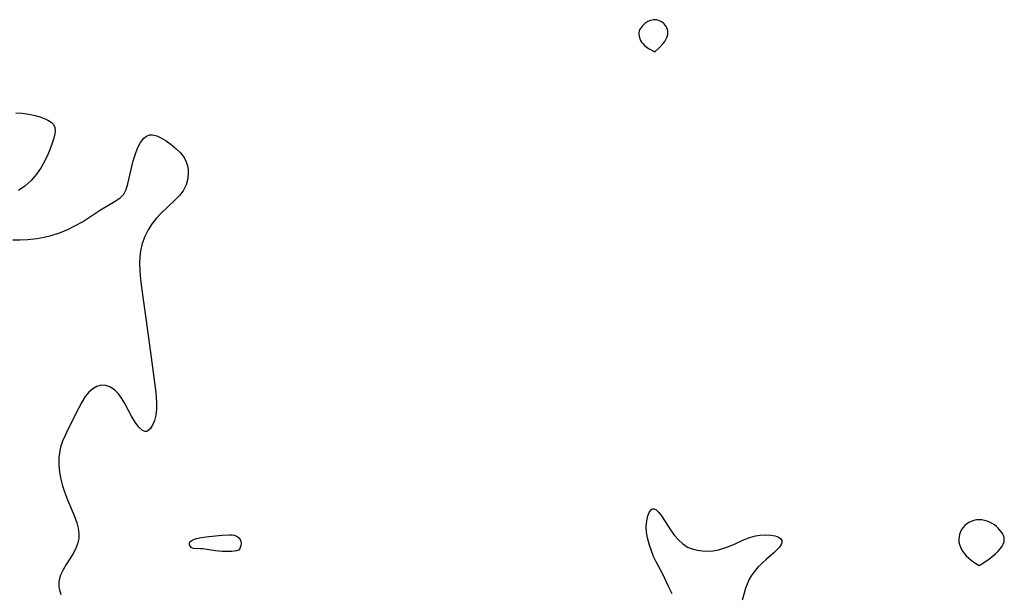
# Model space of a CAD drawing. Header units: metres. Extents: x 1073367 to 1082519, y 1569854 to 1574957.
# Tile 26 of 256: x 1073891 to 1074104, y 1572532 to 1572656. Entities that reach past the tile are written whole.
import ezdxf

# ---------------------------------------------------------------- set-up
doc = ezdxf.new("R2010")
doc.units = ezdxf.units.M
doc.layers.add('CGG_CurvaNivelLidar_v1', color=253, linetype='Continuous', lineweight=30)

msp = doc.modelspace()

# ---------------------------------------------------------------- linework, layer by layer
at = {"layer": 'CGG_CurvaNivelLidar_v1'}
for p, q in [((1074026.9262, 1572655.5452, 64), (1074026.3333, 1572655.1604, 64)), ((1074027.5401, 1572655.8076, 64), (1074026.9262, 1572655.5452, 64)), ((1074028.175, 1572655.9531, 64), (1074027.5401, 1572655.8076, 64)), ((1074028.4936, 1572655.9683, 64), (1074028.175, 1572655.9531, 64)), ((1074028.8665, 1572655.9263, 64), (1074028.4936, 1572655.9683, 64)), ((1074029.2321, 1572655.8285, 64), (1074028.8665, 1572655.9263, 64)), ((1074029.586, 1572655.6848, 64), (1074029.2321, 1572655.8285, 64)), ((1074029.9223, 1572655.5004, 64), (1074029.586, 1572655.6848, 64)), ((1074030.233, 1572655.2762, 64), (1074029.9223, 1572655.5004, 64)), ((1074025.0651, 1572653.4844, 64), (1074025.0143, 1572653.1636, 64)), ((1074025.1797, 1572653.7988, 64), (1074025.0651, 1572653.4844, 64)), ((1074025.3465, 1572654.0996, 64), (1074025.1797, 1572653.7988, 64)), ((1074025.7896, 1572654.6618, 64), (1074025.3465, 1572654.0996, 64)), ((1074026.3333, 1572655.1604, 64), (1074025.7896, 1572654.6618, 64)), ((1074030.4846, 1572655.0398, 64), (1074030.233, 1572655.2762, 64)), ((1074030.9034, 1572654.4941, 64), (1074030.4846, 1572655.0398, 64)), ((1074031.0665, 1572654.1955, 64), (1074030.9034, 1572654.4941, 64)), ((1074031.1915, 1572653.8845, 64), (1074031.0665, 1572654.1955, 64)), ((1074031.2685, 1572653.5631, 64), (1074031.1915, 1572653.8845, 64)), ((1074031.2883, 1572653.2087, 64), (1074031.2685, 1572653.5631, 64)), ((1074025.0143, 1572653.1636, 64), (1074025.0157, 1572652.8327, 64)), ((1074025.0157, 1572652.8327, 64), (1074025.059, 1572652.4962, 64)), ((1074025.059, 1572652.4962, 64), (1074025.2443, 1572651.8224, 64)), ((1074025.2443, 1572651.8224, 64), (1074025.3842, 1572651.4906, 64)), ((1074025.3842, 1572651.4906, 64), (1074025.5919, 1572651.1432, 64)), ((1074030.2765, 1572650.8475, 64), (1074030.5913, 1572651.2767, 64)), ((1074030.5913, 1572651.2767, 64), (1074030.8533, 1572651.7064, 64)), ((1074030.8533, 1572651.7064, 64), (1074031.0486, 1572652.1143, 64)), ((1074031.0486, 1572652.1143, 64), (1074031.1725, 1572652.4844, 64)), ((1074031.1725, 1572652.4844, 64), (1074031.2527, 1572652.8478, 64)), ((1074031.2527, 1572652.8478, 64), (1074031.2883, 1572653.2087, 64)), ((1074025.5919, 1572651.1432, 64), (1074025.8718, 1572650.7928, 64)), ((1074025.8718, 1572650.7928, 64), (1074026.2508, 1572650.426, 64)), ((1074026.2508, 1572650.426, 64), (1074027.1205, 1572649.7796, 64)), ((1074027.1205, 1572649.7796, 64), (1074028.5, 1572648.9889, 64)), ((1074028.5, 1572648.9889, 64), (1074029.5762, 1572650.0445, 64)), ((1074029.5762, 1572650.0445, 64), (1074030.2765, 1572650.8475, 64)), ((1073890.3794, 1572635.8205, 63.5), (1073891.7831, 1572635.7594, 63.5)), ((1073891.7831, 1572635.7594, 63.5), (1073893.2107, 1572635.5706, 63.5)), ((1073893.2107, 1572635.5706, 63.5), (1073894.5613, 1572635.2756, 63.5)), ((1073894.5613, 1572635.2756, 63.5), (1073895.8073, 1572634.8975, 63.5)), ((1073895.8073, 1572634.8975, 63.5), (1073896.9138, 1572634.4536, 63.5)), ((1073896.9138, 1572634.4536, 63.5), (1073897.3552, 1572634.2343, 63.5)), ((1073897.3552, 1572634.2343, 63.5), (1073898.0371, 1572633.795, 63.5)), ((1073898.0371, 1572633.795, 63.5), (1073898.5338, 1572633.2912, 63.5)), ((1073898.5338, 1572633.2912, 63.5), (1073898.8408, 1572632.7075, 63.5)), ((1073898.8408, 1572632.7075, 63.5), (1073898.9375, 1572632.0573, 63.5)), ((1073898.9375, 1572632.0573, 63.5), (1073898.8665, 1572631.3367, 63.5)), ((1073898.6279, 1572630.381, 63.5), (1073898.2709, 1572629.2785, 63.5)), ((1073898.8665, 1572631.3367, 63.5), (1073898.6279, 1572630.381, 63.5)), ((1073917.3268, 1572629.4052, 63.5), (1073918.0602, 1572630.3592, 63.5)), ((1073918.0602, 1572630.3592, 63.5), (1073918.6329, 1572630.8133, 63.5)), ((1073918.6329, 1572630.8133, 63.5), (1073919.2983, 1572631.0608, 63.5)), ((1073919.2983, 1572631.0608, 63.5), (1073919.5559, 1572631.0941, 63.5)), ((1073919.5559, 1572631.0941, 63.5), (1073919.9449, 1572631.0907, 63.5)), ((1073919.9449, 1572631.0907, 63.5), (1073920.9016, 1572630.8676, 63.5)), ((1073920.9016, 1572630.8676, 63.5), (1073921.9008, 1572630.4064, 63.5)), ((1073921.9008, 1572630.4064, 63.5), (1073922.9229, 1572629.7756, 63.5)), ((1073897.8303, 1572628.0926, 63.5), (1073897.317, 1572626.8561, 63.5)), ((1073898.2709, 1572629.2785, 63.5), (1073897.8303, 1572628.0926, 63.5)), ((1073916.1735, 1572626.8028, 63.5), (1073916.695, 1572628.1921, 63.5)), ((1073916.695, 1572628.1921, 63.5), (1073917.3268, 1572629.4052, 63.5)), ((1073922.9229, 1572629.7756, 63.5), (1073923.948, 1572629.0317, 63.5)), ((1073923.948, 1572629.0317, 63.5), (1073924.9997, 1572628.1696, 63.5)), ((1073924.9997, 1572628.1696, 63.5), (1073925.963, 1572627.221, 63.5)), ((1073897.317, 1572626.8561, 63.5), (1073896.7358, 1572625.5987, 63.5)), ((1073915.7966, 1572625.4458, 63.5), (1073916.1735, 1572626.8028, 63.5)), ((1073925.963, 1572627.221, 63.5), (1073926.7622, 1572626.163, 63.5)), ((1073926.7622, 1572626.163, 63.5), (1073927.2056, 1572625.293, 63.5)), ((1073895.9126, 1572624.066, 63.5), (1073894.9057, 1572622.5892, 63.5)), ((1073896.7358, 1572625.5987, 63.5), (1073895.9126, 1572624.066, 63.5)), ((1073914.6166, 1572620.4749, 63.5), (1073915.7966, 1572625.4458, 63.5)), ((1073927.2056, 1572625.293, 63.5), (1073927.5048, 1572624.3661, 63.5)), ((1073927.5048, 1572624.3661, 63.5), (1073927.6287, 1572623.6635, 63.5)), ((1073927.6287, 1572623.6635, 63.5), (1073927.6744, 1572623.0283, 63.5)), ((1073894.9057, 1572622.5892, 63.5), (1073893.7244, 1572621.2248, 63.5)), ((1073927.5703, 1572621.6423, 63.5), (1073927.1998, 1572620.2864, 63.5)), ((1073927.6744, 1572623.0283, 63.5), (1073927.5703, 1572621.6423, 63.5)), ((1073892.3774, 1572620.0162, 63.5), (1073891.0153, 1572619.0887, 63.5)), ((1073893.7244, 1572621.2248, 63.5), (1073892.3774, 1572620.0162, 63.5)), ((1073913.7557, 1572618.2462, 63.5), (1073914.2612, 1572619.251, 63.5)), ((1073914.2612, 1572619.251, 63.5), (1073914.6166, 1572620.4749, 63.5)), ((1073927.1998, 1572620.2864, 63.5), (1073926.5636, 1572619.0124, 63.5)), ((1073911.9064, 1572616.7925, 63.5), (1073912.956, 1572617.4693, 63.5)), ((1073912.956, 1572617.4693, 63.5), (1073913.7557, 1572618.2462, 63.5)), ((1073925.7886, 1572617.9896, 63.5), (1073924.8662, 1572617.0202, 63.5)), ((1073926.5636, 1572619.0124, 63.5), (1073925.7886, 1572617.9896, 63.5)), ((1073908.7396, 1572614.8874, 63.5), (1073911.9064, 1572616.7925, 63.5)), ((1073924.8662, 1572617.0202, 63.5), (1073921.7616, 1572614.085, 63.5)), ((1073904.7974, 1572612.3288, 63.5), (1073908.7396, 1572614.8874, 63.5)), ((1073920.7601, 1572613.0356, 63.5), (1073919.8735, 1572611.9468, 63.5)), ((1073921.7616, 1572614.085, 63.5), (1073920.7601, 1572613.0356, 63.5)), ((1073901.4908, 1572610.5772, 63.5), (1073903.1854, 1572611.4099, 63.5)), ((1073903.1854, 1572611.4099, 63.5), (1073904.7974, 1572612.3288, 63.5)), ((1073919.8735, 1572611.9468, 63.5), (1073919.003, 1572610.5961, 63.5)), ((1073892.9309, 1572608.4828, 63.5), (1073894.9303, 1572608.711, 63.5)), ((1073894.9303, 1572608.711, 63.5), (1073896.5156, 1572608.9867, 63.5)), ((1073896.5156, 1572608.9867, 63.5), (1073898.0745, 1572609.3552, 63.5)), ((1073898.0745, 1572609.3552, 63.5), (1073899.8133, 1572609.9034, 63.5)), ((1073899.8133, 1572609.9034, 63.5), (1073901.4908, 1572610.5772, 63.5)), ((1073918.2866, 1572609.1495, 63.5), (1073917.7313, 1572607.6262, 63.5)), ((1073919.003, 1572610.5961, 63.5), (1073918.2866, 1572609.1495, 63.5)), ((1073889.7858, 1572608.3878, 63.5), (1073891.354, 1572608.3926, 63.5)), ((1073891.354, 1572608.3926, 63.5), (1073892.9309, 1572608.4828, 63.5)), ((1073917.7313, 1572607.6262, 63.5), (1073917.3548, 1572606.0399, 63.5)), ((1073917.1948, 1572604.7542, 63.5), (1073917.137, 1572603.4419, 63.5)), ((1073917.3548, 1572606.0399, 63.5), (1073917.1948, 1572604.7542, 63.5)), ((1073917.137, 1572603.4419, 63.5), (1073917.1845, 1572601.6552, 63.5)), ((1073917.1845, 1572601.6552, 63.5), (1073917.3392, 1572599.8739, 63.5)), ((1073917.3392, 1572599.8739, 63.5), (1073917.5656, 1572598.073, 63.5)), ((1073917.5656, 1572598.073, 63.5), (1073918.5309, 1572591.4273, 63.5)), ((1073918.5309, 1572591.4273, 63.5), (1073919.5029, 1572584.0281, 63.5)), ((1073919.5029, 1572584.0281, 63.5), (1073920.2525, 1572578.6822, 63.5)), ((1073907.8986, 1572576.75, 63.5), (1073907.0214, 1572576.2434, 63.5)), ((1073908.8221, 1572576.9963, 63.5), (1073907.8986, 1572576.75, 63.5)), ((1073909.8324, 1572576.9342, 63.5), (1073908.8221, 1572576.9963, 63.5)), ((1073910.8289, 1572576.5682, 63.5), (1073909.8324, 1572576.9342, 63.5)), ((1073920.2525, 1572578.6822, 63.5), (1073920.6531, 1572575.427, 63.5)), ((1073906.2114, 1572575.5179, 63.5), (1073905.4228, 1572574.522, 63.5)), ((1073907.0214, 1572576.2434, 63.5), (1073906.2114, 1572575.5179, 63.5)), ((1073911.766, 1572575.935, 63.5), (1073910.8289, 1572576.5682, 63.5)), ((1073912.5747, 1572575.1068, 63.5), (1073911.766, 1572575.935, 63.5)), ((1073913.3013, 1572574.1185, 63.5), (1073912.5747, 1572575.1068, 63.5)), ((1073920.6531, 1572575.427, 63.5), (1073920.761, 1572574.2994, 63.5)), ((1073904.7028, 1572573.3657, 63.5), (1073904.0104, 1572572.0856, 63.5)), ((1073905.4228, 1572574.522, 63.5), (1073904.7028, 1572573.3657, 63.5)), ((1073913.959, 1572573.0269, 63.5), (1073913.3013, 1572574.1185, 63.5)), ((1073915.3961, 1572570.276, 63.5), (1073913.959, 1572573.0269, 63.5)), ((1073920.761, 1572574.2994, 63.5), (1073920.822, 1572573.2058, 63.5)), ((1073920.822, 1572573.2058, 63.5), (1073920.7957, 1572571.8324, 63.5)), ((1073904.0104, 1572572.0856, 63.5), (1073901.642, 1572567.4062, 63.5)), ((1073920.6415, 1572570.5521, 63.5), (1073920.3484, 1572569.3635, 63.5)), ((1073920.7957, 1572571.8324, 63.5), (1073920.6415, 1572570.5521, 63.5)), ((1073916.1638, 1572568.9837, 63.5), (1073915.3961, 1572570.276, 63.5)), ((1073916.9546, 1572567.9219, 63.5), (1073916.1638, 1572568.9837, 63.5)), ((1073919.942, 1572568.3538, 63.5), (1073919.4458, 1572567.5754, 63.5)), ((1073920.3484, 1572569.3635, 63.5), (1073919.942, 1572568.3538, 63.5)), ((1073901.0424, 1572566.1639, 63.5), (1073900.5115, 1572564.9017, 63.5)), ((1073901.642, 1572567.4062, 63.5), (1073901.0424, 1572566.1639, 63.5)), ((1073917.7445, 1572567.2076, 63.5), (1073916.9546, 1572567.9219, 63.5)), ((1073918.1138, 1572567.0312, 63.5), (1073917.7445, 1572567.2076, 63.5)), ((1073918.3552, 1572566.985, 63.5), (1073918.1138, 1572567.0312, 63.5)), ((1073918.6646, 1572567.0142, 63.5), (1073918.3552, 1572566.985, 63.5)), ((1073918.8774, 1572567.0959, 63.5), (1073918.6646, 1572567.0142, 63.5)), ((1073919.4458, 1572567.5754, 63.5), (1073918.8774, 1572567.0959, 63.5)), ((1073900.5115, 1572564.9017, 63.5), (1073900.0913, 1572563.6086, 63.5)), ((1073900.0014, 1572563.2465, 63.5), (1073899.7296, 1572561.4007, 63.5)), ((1073900.0913, 1572563.6086, 63.5), (1073900.0014, 1572563.2465, 63.5)), ((1073899.7296, 1572561.4007, 63.5), (1073899.7159, 1572559.7007, 63.5)), ((1073899.7159, 1572559.7007, 63.5), (1073899.8655, 1572558.205, 63.5)), ((1073899.8655, 1572558.205, 63.5), (1073900.1404, 1572556.7122, 63.5)), ((1073900.1404, 1572556.7122, 63.5), (1073900.5179, 1572555.2328, 63.5)), ((1073900.5179, 1572555.2328, 63.5), (1073900.9234, 1572553.9512, 63.5)), ((1073900.9234, 1572553.9512, 63.5), (1073901.5856, 1572552.2158, 63.5)), ((1073901.5856, 1572552.2158, 63.5), (1073902.981, 1572548.8756, 63.5)), ((1074026.9584, 1572548.7656, 63.5), (1074027.2998, 1572549.607, 63.5)), ((1074027.2998, 1572549.607, 63.5), (1074027.7145, 1572550.1568, 63.5)), ((1074027.7145, 1572550.1568, 63.5), (1074027.9549, 1572550.2987, 63.5)), ((1074027.9549, 1572550.2987, 63.5), (1074028.3469, 1572550.3087, 63.5)), ((1074028.3469, 1572550.3087, 63.5), (1074028.6774, 1572550.1542, 63.5)), ((1074028.6774, 1572550.1542, 63.5), (1074029.2866, 1572549.5937, 63.5)), ((1074029.2866, 1572549.5937, 63.5), (1074029.933, 1572548.7541, 63.5)), ((1073902.981, 1572548.8756, 63.5), (1073903.5569, 1572547.2528, 63.5)), ((1073903.5569, 1572547.2528, 63.5), (1073903.8611, 1572546.0892, 63.5)), ((1074026.6218, 1572546.4892, 63.5), (1074026.72, 1572547.7066, 63.5)), ((1074026.72, 1572547.7066, 63.5), (1074026.9584, 1572548.7656, 63.5)), ((1074029.933, 1572548.7541, 63.5), (1074032.0092, 1572545.5521, 63.5)), ((1074095.8373, 1572547.0423, 64), (1074095.4079, 1572546.6877, 64)), ((1074096.3184, 1572547.3371, 64), (1074095.8373, 1572547.0423, 64)), ((1074096.8357, 1572547.5774, 64), (1074096.3184, 1572547.3371, 64)), ((1074097.3781, 1572547.763, 64), (1074096.8357, 1572547.5774, 64)), ((1074097.937, 1572547.8875, 64), (1074097.3781, 1572547.763, 64)), ((1074098.5057, 1572547.9386, 64), (1074097.937, 1572547.8875, 64)), ((1074099.0855, 1572547.9042, 64), (1074098.5057, 1572547.9386, 64)), ((1074099.6643, 1572547.7964, 64), (1074099.0855, 1572547.9042, 64)), ((1074100.2361, 1572547.6296, 64), (1074099.6643, 1572547.7964, 64)), ((1074100.7944, 1572547.4118, 64), (1074100.2361, 1572547.6296, 64)), ((1074101.331, 1572547.1456, 64), (1074100.7944, 1572547.4118, 64)), ((1074101.8353, 1572546.828, 64), (1074101.331, 1572547.1456, 64)), ((1073903.8611, 1572546.0892, 63.5), (1073904.0242, 1572544.9518, 63.5)), ((1073904.0242, 1572544.9518, 63.5), (1073904.0037, 1572543.8453, 63.5)), ((1074026.6848, 1572545.2726, 63.5), (1074026.6218, 1572546.4892, 63.5)), ((1074026.8874, 1572543.9988, 63.5), (1074026.6848, 1572545.2726, 63.5)), ((1074032.0092, 1572545.5521, 63.5), (1074032.743, 1572544.5361, 63.5)), ((1074094.4979, 1572545.2958, 64), (1074094.3077, 1572544.7652, 64)), ((1074094.7441, 1572545.8012, 64), (1074094.4979, 1572545.2958, 64)), ((1074095.0457, 1572546.2701, 64), (1074094.7441, 1572545.8012, 64)), ((1074095.4079, 1572546.6877, 64), (1074095.0457, 1572546.2701, 64)), ((1074102.2461, 1572546.5012, 64), (1074101.8353, 1572546.828, 64)), ((1074102.6237, 1572546.1397, 64), (1074102.2461, 1572546.5012, 64)), ((1074103.277, 1572545.3475, 64), (1074102.6237, 1572546.1397, 64)), ((1074103.5439, 1572544.9296, 64), (1074103.277, 1572545.3475, 64)), ((1074103.7589, 1572544.5037, 64), (1074103.5439, 1572544.9296, 64)), ((1073903.7429, 1572542.6899, 63.5), (1073903.2843, 1572541.5667, 63.5)), ((1073904.0037, 1572543.8453, 63.5), (1073903.7429, 1572542.6899, 63.5)), ((1073927.9275, 1572542.5953, 63.5), (1073927.9328, 1572542.8648, 63.5)), ((1073927.9328, 1572542.8648, 63.5), (1073928.031, 1572543.1207, 63.5)), ((1073928.031, 1572543.1207, 63.5), (1073928.2102, 1572543.3304, 63.5)), ((1073928.2102, 1572543.3304, 63.5), (1073928.6564, 1572543.619, 63.5)), ((1073928.6564, 1572543.619, 63.5), (1073928.999, 1572543.7602, 63.5)), ((1073928.999, 1572543.7602, 63.5), (1073929.4577, 1572543.8986, 63.5)), ((1073929.4577, 1572543.8986, 63.5), (1073930.4802, 1572544.1065, 63.5)), ((1073930.4802, 1572544.1065, 63.5), (1073932.1431, 1572544.324, 63.5)), ((1073932.1431, 1572544.324, 63.5), (1073934.9885, 1572544.5808, 63.5)), ((1073934.9885, 1572544.5808, 63.5), (1073936.6497, 1572544.6507, 63.5)), ((1073936.6497, 1572544.6507, 63.5), (1073937.1783, 1572544.6369, 63.5)), ((1073937.1783, 1572544.6369, 63.5), (1073937.5597, 1572544.5879, 63.5)), ((1073937.5597, 1572544.5879, 63.5), (1073937.9263, 1572544.4826, 63.5)), ((1073937.9263, 1572544.4826, 63.5), (1073938.2628, 1572544.3157, 63.5)), ((1073938.2628, 1572544.3157, 63.5), (1073938.6071, 1572544.0325, 63.5)), ((1073938.6071, 1572544.0325, 63.5), (1073938.8681, 1572543.6739, 63.5)), ((1073938.8681, 1572543.6739, 63.5), (1073939.0329, 1572543.2528, 63.5)), ((1073939.0329, 1572543.2528, 63.5), (1073939.0888, 1572542.8064, 63.5)), ((1073939.0888, 1572542.8064, 63.5), (1073939.0359, 1572542.3386, 63.5)), ((1074027.2995, 1572542.423, 63.5), (1074026.8874, 1572543.9988, 63.5)), ((1074032.743, 1572544.5361, 63.5), (1074033.5794, 1572543.5691, 63.5)), ((1074033.5794, 1572543.5691, 63.5), (1074034.5126, 1572542.7197, 63.5)), ((1074034.5126, 1572542.7197, 63.5), (1074035.5513, 1572542.0374, 63.5)), ((1074045.2993, 1572542.538, 63.5), (1074047.9723, 1572543.7307, 63.5)), ((1074047.9723, 1572543.7307, 63.5), (1074049.2117, 1572544.1708, 63.5)), ((1074049.2117, 1572544.1708, 63.5), (1074050.2254, 1572544.434, 63.5)), ((1074050.2254, 1572544.434, 63.5), (1074051.2221, 1572544.603, 63.5)), ((1074051.2221, 1572544.603, 63.5), (1074052.4055, 1572544.68, 63.5)), ((1074052.4055, 1572544.68, 63.5), (1074053.496, 1572544.6255, 63.5)), ((1074053.496, 1572544.6255, 63.5), (1074054.4491, 1572544.4535, 63.5)), ((1074054.4491, 1572544.4535, 63.5), (1074055.2117, 1572544.172, 63.5)), ((1074055.2117, 1572544.172, 63.5), (1074055.6677, 1572543.8374, 63.5)), ((1074055.6677, 1572543.8374, 63.5), (1074055.8934, 1572543.4126, 63.5)), ((1074055.8901, 1572542.9322, 63.5), (1074055.751, 1572542.5566, 63.5)), ((1074055.9198, 1572543.1866, 63.5), (1074055.8901, 1572542.9322, 63.5)), ((1074055.8934, 1572543.4126, 63.5), (1074055.9198, 1572543.1866, 63.5)), ((1074094.1803, 1572544.2184, 64), (1074094.1293, 1572543.6625, 64)), ((1074094.1293, 1572543.6625, 64), (1074094.167, 1572543.1136, 64)), ((1074094.167, 1572543.1136, 64), (1074094.2798, 1572542.5662, 64)), ((1074094.3077, 1572544.7652, 64), (1074094.1803, 1572544.2184, 64)), ((1074103.7363, 1572542.6656, 64), (1074103.9083, 1572543.1519, 64)), ((1074103.907, 1572544.0732, 64), (1074103.7589, 1572544.5037, 64)), ((1074103.9673, 1572543.6413, 64), (1074103.907, 1572544.0732, 64)), ((1074103.9083, 1572543.1519, 64), (1074103.9673, 1572543.6413, 64)), ((1073903.2843, 1572541.5667, 63.5), (1073902.693, 1572540.4668, 63.5)), ((1073927.9989, 1572542.3475, 63.5), (1073927.9275, 1572542.5953, 63.5)), ((1073928.1331, 1572542.1207, 63.5), (1073927.9989, 1572542.3475, 63.5)), ((1073928.3209, 1572541.9299, 63.5), (1073928.1331, 1572542.1207, 63.5)), ((1073928.5564, 1572541.7926, 63.5), (1073928.3209, 1572541.9299, 63.5)), ((1073928.8289, 1572541.7214, 63.5), (1073928.5564, 1572541.7926, 63.5)), ((1073930.3062, 1572541.6724, 63.5), (1073928.8289, 1572541.7214, 63.5)), ((1073930.7984, 1572541.6274, 63.5), (1073930.3062, 1572541.6724, 63.5)), ((1073933.556, 1572541.2208, 63.5), (1073930.7984, 1572541.6274, 63.5)), ((1073934.9743, 1572541.0796, 63.5), (1073933.556, 1572541.2208, 63.5)), ((1073935.7006, 1572541.0465, 63.5), (1073934.9743, 1572541.0796, 63.5)), ((1073937.0764, 1572541.0887, 63.5), (1073935.7006, 1572541.0465, 63.5)), ((1073938.113, 1572541.2245, 63.5), (1073937.0764, 1572541.0887, 63.5)), ((1073938.5, 1572541.3186, 63.5), (1073938.113, 1572541.2245, 63.5)), ((1073938.5953, 1572541.3866, 63.5), (1073938.5, 1572541.3186, 63.5)), ((1073938.7432, 1572541.5974, 63.5), (1073938.5953, 1572541.3866, 63.5)), ((1073938.9034, 1572541.9189, 63.5), (1073938.7432, 1572541.5974, 63.5)), ((1073939.0359, 1572542.3386, 63.5), (1073938.9034, 1572541.9189, 63.5)), ((1074027.7196, 1572541.2133, 63.5), (1074027.2995, 1572542.423, 63.5)), ((1074028.2129, 1572540.021, 63.5), (1074027.7196, 1572541.2133, 63.5)), ((1074035.5513, 1572542.0374, 63.5), (1074036.5536, 1572541.6099, 63.5)), ((1074036.5536, 1572541.6099, 63.5), (1074037.6243, 1572541.3295, 63.5)), ((1074037.6243, 1572541.3295, 63.5), (1074038.7426, 1572541.1763, 63.5)), ((1074038.7426, 1572541.1763, 63.5), (1074039.9016, 1572541.1379, 63.5)), ((1074039.9016, 1572541.1379, 63.5), (1074041.0719, 1572541.2178, 63.5)), ((1074041.0719, 1572541.2178, 63.5), (1074042.236, 1572541.4247, 63.5)), ((1074042.236, 1572541.4247, 63.5), (1074043.7833, 1572541.9065, 63.5)), ((1074043.7833, 1572541.9065, 63.5), (1074045.2993, 1572542.538, 63.5)), ((1074054.1577, 1572540.7899, 63.5), (1074052.5709, 1572539.4265, 63.5)), ((1074054.8412, 1572541.4163, 63.5), (1074054.1577, 1572540.7899, 63.5)), ((1074055.378, 1572541.9975, 63.5), (1074054.8412, 1572541.4163, 63.5)), ((1074055.751, 1572542.5566, 63.5), (1074055.378, 1572541.9975, 63.5)), ((1074094.2798, 1572542.5662, 64), (1074094.4833, 1572541.9966, 64)), ((1074094.4833, 1572541.9966, 64), (1074094.8068, 1572541.3836, 64)), ((1074094.8068, 1572541.3836, 64), (1074095.2321, 1572540.7612, 64)), ((1074095.2321, 1572540.7612, 64), (1074095.7401, 1572540.1631, 64)), ((1074101.441, 1572540.0397, 64), (1074102.0818, 1572540.5891, 64)), ((1074102.0818, 1572540.5891, 64), (1074102.6568, 1572541.1492, 64)), ((1074102.6568, 1572541.1492, 64), (1074103.1325, 1572541.69, 64)), ((1074103.1325, 1572541.69, 64), (1074103.479, 1572542.184, 64)), ((1074103.479, 1572542.184, 64), (1074103.7363, 1572542.6656, 64)), ((1073902.693, 1572540.4668, 63.5), (1073901.3024, 1572538.2314, 63.5)), ((1074028.7675, 1572538.8611, 63.5), (1074028.2129, 1572540.021, 63.5)), ((1074030.1239, 1572536.3046, 63.5), (1074028.7675, 1572538.8611, 63.5)), ((1074051.644, 1572538.5718, 63.5), (1074050.7434, 1572537.6509, 63.5)), ((1074052.5709, 1572539.4265, 63.5), (1074051.644, 1572538.5718, 63.5)), ((1074095.7401, 1572540.1631, 64), (1074096.2687, 1572539.6501, 64)), ((1074096.2687, 1572539.6501, 64), (1074096.8138, 1572539.1935, 64)), ((1074096.8138, 1572539.1935, 64), (1074097.8067, 1572538.4826, 64)), ((1074097.8067, 1572538.4826, 64), (1074098.5, 1572538.0599, 64)), ((1074098.5, 1572538.0599, 64), (1074099.6806, 1572538.786, 64)), ((1074099.6806, 1572538.786, 64), (1074100.8365, 1572539.5761, 64)), ((1074100.8365, 1572539.5761, 64), (1074101.441, 1572540.0397, 64)), ((1073900.6283, 1572537.0828, 63.5), (1073900.0806, 1572535.9294, 63.5)), ((1073901.3024, 1572538.2314, 63.5), (1073900.6283, 1572537.0828, 63.5)), ((1074031.389, 1572533.5138, 63.5), (1074030.1239, 1572536.3046, 63.5)), ((1074049.9058, 1572536.6669, 63.5), (1074049.2952, 1572535.8159, 63.5)), ((1074050.7434, 1572537.6509, 63.5), (1074049.9058, 1572536.6669, 63.5)), ((1073899.8449, 1572535.2278, 63.5), (1073899.7049, 1572534.5206, 63.5)), ((1073899.7049, 1572534.5206, 63.5), (1073899.7189, 1572533.3383, 63.5)), ((1073900.0806, 1572535.9294, 63.5), (1073899.8449, 1572535.2278, 63.5)), ((1074048.7754, 1572534.9212, 63.5), (1074048.3833, 1572534.0424, 63.5)), ((1074049.2952, 1572535.8159, 63.5), (1074048.7754, 1572534.9212, 63.5)), ((1073899.7189, 1572533.3383, 63.5), (1073899.8329, 1572532.7595, 63.5)), ((1073899.8329, 1572532.7595, 63.5), (1073900.1572, 1572531.7971, 63.5)), ((1074032.1973, 1572531.9163, 63.5), (1074031.389, 1572533.5138, 63.5)), ((1074047.7321, 1572532.0593, 63.5), (1074047.3656, 1572530.5736, 63.5)), ((1074048.0569, 1572533.1294, 63.5), (1074047.7321, 1572532.0593, 63.5)), ((1074048.3833, 1572534.0424, 63.5), (1074048.0569, 1572533.1294, 63.5))]:
    msp.add_line(p, q, dxfattribs=at)

doc.saveas('drawing.dxf')
